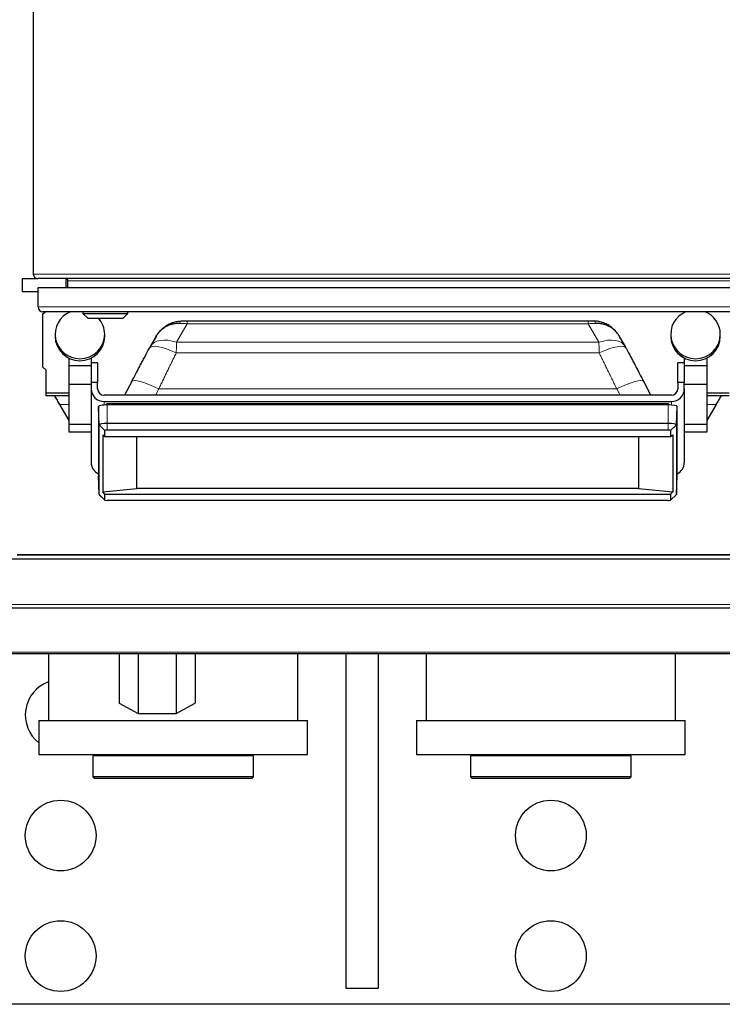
# Model space of a CAD drawing. Header units: inches. Extents: x 0 to 20790, y -12 to 14700.
# Tile 51 of 256: x 7034 to 7472, y 4106 to 4718. Entities that reach past the tile are written whole.
import ezdxf

# ---------------------------------------------------------------- set-up
doc = ezdxf.new("R2010")
doc.units = ezdxf.units.IN
doc.layers.add('1', color=7, linetype='Continuous', true_color=0xffffff)

msp = doc.modelspace()

# ---------------------------------------------------------------- linework, layer by layer
at = {"layer": '1', "color": 2, "linetype": 'Continuous', "lineweight": 25}
for p, q in [((7042.956, 4934.343), (7042.956, 4559.943)), ((7035.956, 4557.143), (7045.756, 4557.143)), ((7035.956, 4557.143), (7035.956, 4549.143)), ((7540.156, 4557.143), (7045.756, 4557.143)), ((7063.456, 4551.519), (7063.456, 4557.109)), ((7064.456, 4551.518), (7064.456, 4555.843)), ((7035.956, 4549.143), (7045.956, 4549.143)), ((7045.956, 4539.518), (7045.956, 4551.518)), ((7045.956, 4551.518), (7540.956, 4551.518)), ((7537.956, 4536.518), (7048.956, 4536.518)), ((7048.956, 4535.143), (7050.331, 4536.518)), ((7048.956, 4502.143), (7048.956, 4535.143)), ((7073.856, 4536.518), (7073.856, 4535.518)), ((7073.856, 4535.518), (7076.856, 4532.518)), ((7073.856, 4535.518), (7101.856, 4535.518)), ((7098.856, 4532.518), (7101.856, 4535.518)), ((7101.856, 4535.518), (7101.856, 4536.518)), ((7076.856, 4532.518), (7098.856, 4532.518)), ((7138.706, 4530.832), (7388.205, 4530.832)), ((7056.529, 4522.508), (7056.529, 4521.281)), ((7087.382, 4521.281), (7087.382, 4522.508)), ((7119.295, 4521.222), (7115.601, 4514.808)), ((7411.311, 4514.808), (7407.616, 4521.222)), ((7439.529, 4522.508), (7439.529, 4521.281)), ((7470.382, 4521.281), (7470.382, 4522.508)), ((7132.064, 4517.537), (7132.064, 4517.537)), ((7064.956, 4507.743), (7064.956, 4502.872)), ((7064.956, 4502.872), (7064.956, 4491.288)), ((7078.956, 4502.872), (7064.956, 4502.872)), ((7078.956, 4507.743), (7078.956, 4502.872)), ((7082.956, 4504.747), (7078.956, 4504.747)), ((7078.956, 4502.872), (7078.956, 4501.652)), ((7082.956, 4504.747), (7082.956, 4492.498)), ((7443.956, 4492.498), (7443.956, 4504.747)), ((7447.956, 4504.747), (7443.956, 4504.747)), ((7447.956, 4507.743), (7447.956, 4502.872)), ((7447.956, 4502.872), (7447.956, 4501.652)), ((7461.956, 4502.872), (7447.956, 4502.872)), ((7461.956, 4507.743), (7461.956, 4502.872)), ((7461.956, 4502.872), (7461.956, 4491.288)), ((7050.956, 4500.143), (7048.956, 4502.143)), ((7050.956, 4486.143), (7050.956, 4500.143)), ((7078.956, 4501.652), (7078.956, 4492.498)), ((7447.956, 4501.652), (7447.956, 4492.498)), ((7078.956, 4491.288), (7064.956, 4491.288)), ((7064.956, 4491.288), (7064.956, 4466.456)), ((7082.956, 4492.498), (7078.956, 4492.498)), ((7078.956, 4492.498), (7078.956, 4488.559)), ((7082.956, 4488.559), (7082.956, 4492.498)), ((7104.144, 4493.088), (7099.722, 4484.62)), ((7427.19, 4484.62), (7422.767, 4493.088)), ((7447.956, 4492.498), (7443.956, 4492.498)), ((7443.956, 4492.498), (7443.956, 4488.559)), ((7447.956, 4488.559), (7447.956, 4492.498)), ((7461.956, 4491.288), (7447.956, 4491.288)), ((7461.956, 4491.288), (7461.956, 4466.456)), ((7050.956, 4484.143), (7050.956, 4486.143)), ((7050.956, 4486.143), (7064.956, 4486.143)), ((7078.956, 4488.559), (7078.956, 4442.716)), ((7439.956, 4484.62), (7086.956, 4484.62)), ((7447.956, 4488.559), (7447.956, 4442.716)), ((7461.956, 4486.143), (7475.956, 4486.143)), ((7064.956, 4484.143), (7050.956, 4484.143)), ((7059.193, 4478.837), (7064.956, 4468.857)), ((7086.956, 4480.681), (7439.956, 4480.681)), ((7437.956, 4478.568), (7088.956, 4478.568)), ((7089.305, 4479.344), (7089.305, 4479.337)), ((7089.305, 4479.344), (7263.458, 4479.344)), ((7089.306, 4479.178), (7089.307, 4478.568)), ((7263.458, 4479.337), (7263.458, 4479.344)), ((7437.604, 4479.344), (7437.604, 4479.337)), ((7437.604, 4479.344), (7437.757, 4479.344)), ((7475.956, 4484.143), (7461.956, 4484.143)), ((7467.718, 4478.837), (7461.956, 4468.857)), ((7083.414, 4477.606), (7083.414, 4434.367)), ((7083.822, 4466.081), (7083.414, 4477.606)), ((7443.089, 4466.081), (7443.498, 4477.606)), ((7443.498, 4434.367), (7443.498, 4477.606)), ((7064.956, 4466.456), (7064.956, 4461.566)), ((7078.956, 4466.456), (7064.956, 4466.456)), ((7083.822, 4422.843), (7083.822, 4466.081)), ((7437.956, 4466.973), (7088.956, 4466.973)), ((7443.089, 4466.081), (7443.089, 4422.843)), ((7461.956, 4466.456), (7447.956, 4466.456)), ((7461.956, 4466.456), (7461.956, 4461.566)), ((7078.956, 4461.566), (7064.956, 4461.566)), ((7086.174, 4459.957), (7086.174, 4424.494)), ((7086.174, 4459.957), (7087.445, 4459.003)), ((7087.445, 4459.003), (7087.445, 4462.637)), ((7437.956, 4462.899), (7088.956, 4462.899)), ((7439.467, 4462.637), (7439.467, 4459.003)), ((7439.467, 4459.003), (7440.737, 4459.957)), ((7440.737, 4459.957), (7440.737, 4424.494)), ((7461.956, 4461.566), (7447.956, 4461.566)), ((7087.445, 4459.003), (7439.467, 4459.003)), ((7107.456, 4426.607), (7107.456, 4459.003)), ((7419.456, 4459.003), (7419.456, 4426.607)), ((7083.822, 4422.843), (7083.414, 4434.367)), ((7443.089, 4422.843), (7443.498, 4434.367)), ((7086.174, 4424.494), (7107.456, 4426.607)), ((7087.445, 4423.032), (7086.174, 4424.494)), ((7087.445, 4419.398), (7087.445, 4423.032)), ((7087.445, 4423.032), (7439.467, 4423.032)), ((7419.456, 4426.607), (7107.456, 4426.607)), ((7419.456, 4426.607), (7440.737, 4424.494)), ((7440.737, 4424.494), (7439.467, 4423.032)), ((7439.467, 4423.032), (7439.467, 4419.398)), ((7083.822, 4422.843), (7083.909, 4422.68)), ((7083.909, 4422.68), (7087.47, 4419.35)), ((7437.956, 4419.136), (7088.956, 4419.136)), ((7439.441, 4419.35), (7443.003, 4422.68)), ((7443.003, 4422.68), (7443.089, 4422.843)), ((7509.956, 4382.5), (7019.956, 4382.5)), ((7032.997, 4385.343), (7509.997, 4385.343)), ((7509.956, 4385.328), (7032.997, 4385.328)), ((7509.956, 4352.143), (7019.956, 4352.143)), ((7510.956, 4323.643), (7015.461, 4323.643)), ((7052.456, 4323.642), (7052.456, 4282.143)), ((7096.284, 4323.643), (7096.284, 4293.104)), ((7108.12, 4323.642), (7108.12, 4286.511)), ((7131.791, 4323.642), (7131.791, 4286.511)), ((7143.627, 4323.643), (7143.627, 4293.104)), ((7207.456, 4282.143), (7207.456, 4323.642)), ((7237.456, 4323.64), (7237.456, 4115.643)), ((7257.456, 4323.64), (7257.456, 4115.643)), ((7287.456, 4323.642), (7287.456, 4282.143)), ((7442.456, 4282.143), (7442.456, 4323.642)), ((7096.284, 4293.104), (7108.12, 4286.511)), ((7131.791, 4286.511), (7143.627, 4293.104)), ((7046.456, 4282.143), (7213.456, 4282.143)), ((7046.456, 4282.143), (7046.456, 4261.143)), ((7108.12, 4286.511), (7131.791, 4286.511)), ((7213.456, 4261.143), (7213.456, 4282.143)), ((7281.456, 4282.143), (7448.456, 4282.143)), ((7281.456, 4282.143), (7281.456, 4261.143)), ((7448.456, 4261.143), (7448.456, 4282.143)), ((7046.456, 4261.143), (7213.456, 4261.143)), ((7080.956, 4261.143), (7079.956, 4260.143)), ((7157.303, 4260.143), (7079.956, 4260.143)), ((7079.956, 4260.143), (7079.956, 4247.143)), ((7179.956, 4260.143), (7157.303, 4260.143)), ((7179.956, 4260.143), (7178.956, 4261.143)), ((7179.956, 4247.143), (7179.956, 4260.143)), ((7281.456, 4261.143), (7448.456, 4261.143)), ((7315.956, 4261.143), (7314.956, 4260.143)), ((7314.956, 4260.143), (7314.956, 4247.143)), ((7392.303, 4260.143), (7314.956, 4260.143)), ((7414.956, 4260.143), (7392.303, 4260.143)), ((7414.956, 4260.143), (7413.956, 4261.143)), ((7414.956, 4247.143), (7414.956, 4260.143)), ((7157.303, 4247.143), (7079.956, 4247.143)), ((7079.956, 4247.143), (7080.956, 4246.143)), ((7156.756, 4246.143), (7080.956, 4246.143)), ((7178.956, 4246.143), (7156.756, 4246.143)), ((7179.956, 4247.143), (7157.303, 4247.143)), ((7178.956, 4246.143), (7179.956, 4247.143)), ((7314.956, 4247.143), (7315.956, 4246.143)), ((7392.303, 4247.143), (7314.956, 4247.143)), ((7391.756, 4246.143), (7315.956, 4246.143)), ((7413.956, 4246.143), (7391.756, 4246.143)), ((7414.956, 4247.143), (7392.303, 4247.143)), ((7413.956, 4246.143), (7414.956, 4247.143)), ((7237.456, 4115.643), (7257.456, 4115.643)), ((7732.456, 4105.643), (6997.456, 4105.643))]:
    msp.add_line(p, q, dxfattribs=at)
at = {"layer": '1', "color": 110, "linetype": 'Continuous', "lineweight": 13}
for p, q in [((7042.956, 4559.943), (7542.956, 4559.943)), ((7521.456, 4555.843), (7064.456, 4555.843)), ((7045.956, 4539.518), (7540.956, 4539.518)), ((7138.706, 4529.067), (7132.064, 4517.537)), ((7138.706, 4529.067), (7388.205, 4529.067)), ((7394.847, 4517.537), (7388.205, 4529.067)), ((7132.064, 4517.537), (7394.847, 4517.537)), ((7131.881, 4510.886), (7395.03, 4510.886)), ((7120.986, 4488.567), (7118.925, 4484.62)), ((7120.986, 4488.567), (7405.926, 4488.567)), ((7407.987, 4484.62), (7405.926, 4488.567)), ((7059.193, 4478.837), (7064.956, 4478.837)), ((7086.956, 4480.681), (7086.956, 4478.503)), ((7088.956, 4466.973), (7088.956, 4478.568)), ((7089.306, 4479.178), (7263.458, 4479.178)), ((7263.458, 4479.178), (7263.458, 4479.33)), ((7263.458, 4478.568), (7263.458, 4479.178)), ((7437.603, 4479.179), (7437.602, 4478.568)), ((7437.956, 4466.973), (7437.956, 4478.568)), ((7439.956, 4480.681), (7439.956, 4478.503)), ((7467.718, 4478.837), (7461.956, 4478.837)), ((7087.445, 4462.637), (7083.822, 4466.081)), ((7088.956, 4462.899), (7088.956, 4466.973)), ((7437.956, 4462.899), (7437.956, 4466.973)), ((7439.467, 4462.637), (7443.089, 4466.081)), ((7087.445, 4419.398), (7083.822, 4422.843)), ((7439.467, 4419.398), (7443.089, 4422.843)), ((7509.956, 4354.486), (7019.956, 4354.486)), ((7510.956, 4324.728), (7015.461, 4324.728))]:
    msp.add_line(p, q, dxfattribs=at)
at = {"layer": '1', "color": 2, "linetype": 'Continuous', "lineweight": 25}
for centre in [(7059.956, 4210.643), (7364.956, 4210.643), (7059.956, 4135.643), (7364.956, 4135.643)]:
    msp.add_circle(centre, 22, dxfattribs=at)
for centre, radius, start, end in [((7045.756, 4559.943), 2.8, 180, 270), ((7063.156, 4555.843), 1.3, 0, 90), ((7048.956, 4539.518), 3, 180, 270), ((7059.956, 4285.643), 22, 109.935, 232.14375)]:
    msp.add_arc(centre, radius, start, end, dxfattribs=at)
for centre, major_axis, ratio, start_param, end_param in [((7071.956, 4522.508), (15.427, 0), 0.9848078, 1.9678151, 4.712389), ((7454.956, 4522.508), (15.427, 0), 0.9848078, 1.9678151, 4.712389), ((7454.956, 4522.508), (15.427, 0), 0.9848078, 0, 1.1737776), ((7071.956, 4522.508), (15.427, 0), 0.9848078, 0, 0.7194247), ((7071.956, 4521.281), (15.427, 0), 0.9848078, 3.1415927, 4.712389), ((7071.956, 4522.508), (15.427, 0), 0.9848078, 4.712389, 6.2831853), ((7071.956, 4521.281), (15.427, 0), 0.9848078, 4.712389, 6.2831853), ((7454.956, 4521.281), (15.427, 0), 0.9848078, 3.1415927, 4.712389), ((7454.956, 4522.508), (15.427, 0), 0.9848078, 4.712389, 6.2831853), ((7454.956, 4521.281), (15.427, 0), 0.9848078, 4.712389, 6.2831853), ((7131.881, 4504.992), (-16.783, 8.906), 0.2769868, 6.2831677, 6.3653224), ((7395.03, 4504.992), (16.783, 8.906), 0.2769857, 6.2010483, 6.2833442), ((7086.956, 4488.559), (-8, 0), 0.9848078, 0, 1.5707963), ((7086.956, 4488.559), (4, 0), 0.9848078, 3.1415927, 4.712389), ((7439.956, 4488.559), (4, 0), 0.9848078, 4.712389, 6.2831853), ((7439.956, 4488.559), (-8, 0), 0.9848078, 1.5707963, 3.1415927), ((7088.956, 4477.606), (5.542, 0), 0.1736482, 1.5707963, 3.1415927), ((7089.305, 4478.389), (0, 0.95), 0.0015867, 5.6941774, 6.3371701), ((7437.604, 4478.389), (0, 0.95), 0.0014385, 6.2292006, 6.8721934), ((7437.956, 4477.606), (5.542, 0), 0.1736482, 0, 1.5707963), ((7088.956, 4466.081), (-5.133, 0), 0.1736482, 4.712389, 6.2831853), ((7437.956, 4466.081), (-5.133, 0), 0.1736482, 3.1415927, 4.712389), ((7088.956, 4462.637), (-1.511, 0), 0.1736482, 4.712389, 6.2831853), ((7437.956, 4462.637), (-1.511, 0), 0.1736482, 3.1415927, 4.712389), ((7086.956, 4442.716), (-8, 0), 0.9848078, 0, 1.1121238), ((7439.956, 4442.716), (-8, 0), 0.9848078, 2.0294689, 3.1415927), ((7088.956, 4419.398), (-1.511, 0), 0.1736482, 0, 1.5707963), ((7437.956, 4419.398), (-1.511, 0), 0.1736482, 1.5707963, 3.1415927)]:
    msp.add_ellipse(centre, major_axis=major_axis, ratio=ratio, start_param=start_param, end_param=end_param, dxfattribs=at)
at = {"layer": '1', "color": 110, "linetype": 'Continuous', "lineweight": 13}
for centre, major_axis, ratio, start_param, end_param in [((7135.183, 4525.808), (0.137, -4.998), 0.2797608, 3.0438576, 3.9318297), ((7391.729, 4525.808), (0.137, 4.998), 0.2797608, 5.4929483, 6.3809204), ((7131.881, 4504.992), (-16.783, 8.906), 0.2769868, 4.858329, 6.2831677), ((7132.064, 4505.324), (-16.464, 9.484), 0.5880793, 5.039006, 6.2865492), ((7394.847, 4505.324), (16.464, 9.484), 0.5880768, 6.2807232, 7.5273654), ((7395.03, 4504.992), (16.783, 8.906), 0.2769857, 0.0001589, 1.424856), ((7120.986, 4484.293), (-16.842, 8.795), 0.2004895, 4.8167068, 6.2831742), ((7405.926, 4484.293), (16.842, 8.795), 0.2004895, 0.0000111, 1.4664785)]:
    msp.add_ellipse(centre, major_axis=major_axis, ratio=ratio, start_param=start_param, end_param=end_param, dxfattribs=at)
at = {"layer": '1', "color": 2, "linetype": 'Continuous', "lineweight": 25}
for points, knots in [([(7118.525, 4519.703), (7118.528, 4519.709), (7118.531, 4519.716), (7118.535, 4519.725), (7118.536, 4519.728), (7118.539, 4519.734), (7118.547, 4519.75), (7118.566, 4519.79), (7118.607, 4519.877), (7118.643, 4519.951), (7118.716, 4520.099), (7118.765, 4520.197), (7118.915, 4520.491), (7119.018, 4520.685), (7119.231, 4521.07), (7119.34, 4521.26), (7119.565, 4521.637), (7119.68, 4521.823), (7119.918, 4522.192), (7120.039, 4522.375), (7120.288, 4522.736), (7120.416, 4522.914), (7120.806, 4523.44), (7121.347, 4524.123), (7122.224, 4525.088), (7122.852, 4525.693), (7123.34, 4526.131), (7123.505, 4526.275), (7123.757, 4526.486), (7123.842, 4526.556), (7124.012, 4526.694), (7124.098, 4526.762), (7124.528, 4527.099), (7125.233, 4527.612), (7125.971, 4528.075), (7126.724, 4528.512), (7127.109, 4528.718), (7127.895, 4529.103), (7128.347, 4529.305), (7128.809, 4529.49), (7128.913, 4529.531), (7128.964, 4529.551), (7129.119, 4529.61), (7129.223, 4529.649), (7129.535, 4529.763), (7129.744, 4529.834), (7130.374, 4530.038), (7131.222, 4530.279), (7132.085, 4530.458), (7132.956, 4530.606), (7133.396, 4530.665), (7134.283, 4530.75), (7134.731, 4530.776), (7135.183, 4530.786)], [0, 0, 0, 0, 0.0009766, 0.0009766, 0.0014648, 0.0014648, 0.0019531, 0.0039062, 0.0078125, 0.015625, 0.015625, 0.03125, 0.03125, 0.0625, 0.0625, 0.09375, 0.09375, 0.125, 0.125, 0.15625, 0.15625, 0.1875, 0.1875, 0.25, 0.3125, 0.375, 0.375, 0.40625, 0.40625, 0.421875, 0.421875, 0.4375, 0.4375, 0.5, 0.5625, 0.5625, 0.625, 0.625, 0.6875, 0.6953125, 0.6953125, 0.703125, 0.703125, 0.71875, 0.71875, 0.75, 0.75, 0.8125, 0.875, 0.875, 0.9375, 0.9375, 1, 1, 1, 1]), ([(7134.093, 4529.298), (7133.654, 4529.306), (7133.221, 4529.299), (7132.363, 4529.255), (7131.939, 4529.218), (7131.101, 4529.115), (7130.272, 4528.982), (7129.461, 4528.792), (7128.86, 4528.629), (7128.661, 4528.57), (7128.365, 4528.478), (7128.266, 4528.446), (7128.118, 4528.397), (7128.069, 4528.38), (7127.971, 4528.346), (7127.532, 4528.194), (7127.104, 4528.024), (7126.362, 4527.699), (7125.999, 4527.523), (7125.291, 4527.149), (7124.601, 4526.75), (7123.944, 4526.303), (7123.545, 4526.008), (7123.465, 4525.949), (7123.307, 4525.828), (7123.229, 4525.767), (7122.996, 4525.581), (7122.843, 4525.455), (7122.394, 4525.069), (7121.818, 4524.535), (7121.02, 4523.677), (7120.532, 4523.067), (7120.182, 4522.596), (7120.068, 4522.436), (7119.847, 4522.113), (7119.739, 4521.949), (7119.529, 4521.617), (7119.427, 4521.449), (7119.317, 4521.26), (7119.306, 4521.241), (7119.295, 4521.222)], [0, 0, 0, 0, 0.0686978, 0.0686978, 0.1373957, 0.1373957, 0.2060935, 0.2747913, 0.2747913, 0.3091402, 0.3091402, 0.3263147, 0.3263147, 0.3349019, 0.3349019, 0.3434892, 0.412187, 0.412187, 0.4808848, 0.4808848, 0.5495827, 0.6182805, 0.6182805, 0.635455, 0.635455, 0.6526294, 0.6526294, 0.6869783, 0.6869783, 0.7556762, 0.824374, 0.8930718, 0.8930718, 0.9274207, 0.9274207, 0.9617697, 0.9617697, 0.9961186, 0.9961186, 1, 1, 1, 1]), ([(7135.183, 4530.786), (7135.47, 4530.794), (7135.76, 4530.8), (7136.341, 4530.812), (7136.633, 4530.817), (7137.221, 4530.824), (7137.516, 4530.827), (7137.961, 4530.83), (7138.184, 4530.831), (7138.445, 4530.832), (7138.575, 4530.832), (7138.641, 4530.832), (7138.673, 4530.832), (7138.69, 4530.832), (7138.698, 4530.832), (7138.701, 4530.832), (7138.704, 4530.832), (7138.705, 4530.832), (7138.706, 4530.832)], [0, 0, 0, 0, 0.25, 0.25, 0.5, 0.5, 0.75, 0.75, 0.875, 0.9375, 0.96875, 0.984375, 0.9921875, 0.9960938, 0.9980469, 0.9990234, 0.9990234, 1, 1, 1, 1]), ([(7388.205, 4530.832), (7388.206, 4530.832), (7388.208, 4530.832), (7388.21, 4530.832), (7388.214, 4530.832), (7388.222, 4530.832), (7388.238, 4530.832), (7388.271, 4530.832), (7388.336, 4530.832), (7388.467, 4530.832), (7388.728, 4530.831), (7388.951, 4530.83), (7389.396, 4530.827), (7389.691, 4530.824), (7390.278, 4530.817), (7390.571, 4530.812), (7391.152, 4530.8), (7391.441, 4530.794), (7391.729, 4530.786)], [0, 0, 0, 0, 0.0009766, 0.0009766, 0.0019531, 0.0039062, 0.0078125, 0.015625, 0.03125, 0.0625, 0.125, 0.25, 0.25, 0.5, 0.5, 0.75, 0.75, 1, 1, 1, 1]), ([(7408.387, 4519.703), (7408.384, 4519.709), (7408.381, 4519.716), (7408.377, 4519.725), (7408.375, 4519.728), (7408.372, 4519.734), (7408.365, 4519.75), (7408.346, 4519.79), (7408.304, 4519.877), (7408.268, 4519.951), (7408.196, 4520.099), (7408.146, 4520.197), (7407.997, 4520.491), (7407.893, 4520.685), (7407.681, 4521.07), (7407.571, 4521.26), (7407.347, 4521.637), (7407.231, 4521.823), (7406.994, 4522.192), (7406.872, 4522.375), (7406.623, 4522.736), (7406.496, 4522.914), (7406.106, 4523.44), (7405.564, 4524.123), (7404.687, 4525.088), (7404.059, 4525.693), (7403.572, 4526.131), (7403.407, 4526.275), (7403.154, 4526.486), (7403.07, 4526.556), (7402.9, 4526.694), (7402.814, 4526.762), (7402.383, 4527.099), (7401.678, 4527.612), (7400.941, 4528.075), (7400.187, 4528.512), (7399.803, 4528.718), (7399.016, 4529.103), (7398.565, 4529.305), (7398.102, 4529.49), (7397.999, 4529.531), (7397.947, 4529.551), (7397.792, 4529.61), (7397.688, 4529.649), (7397.376, 4529.763), (7397.167, 4529.834), (7396.537, 4530.038), (7395.69, 4530.279), (7394.826, 4530.458), (7393.955, 4530.606), (7393.516, 4530.665), (7392.628, 4530.75), (7392.181, 4530.776), (7391.729, 4530.786)], [0, 0, 0, 0, 0.0009766, 0.0009766, 0.0014648, 0.0014648, 0.0019531, 0.0039063, 0.0078125, 0.015625, 0.015625, 0.03125, 0.03125, 0.0625, 0.0625, 0.09375, 0.09375, 0.125, 0.125, 0.15625, 0.15625, 0.1875, 0.1875, 0.25, 0.3125, 0.375, 0.375, 0.40625, 0.40625, 0.421875, 0.421875, 0.4375, 0.4375, 0.5, 0.5625, 0.5625, 0.625, 0.625, 0.6875, 0.6953125, 0.6953125, 0.703125, 0.703125, 0.71875, 0.71875, 0.75, 0.75, 0.8125, 0.875, 0.875, 0.9375, 0.9375, 1, 1, 1, 1]), ([(7407.616, 4521.222), (7407.605, 4521.241), (7407.594, 4521.26), (7407.484, 4521.449), (7407.383, 4521.617), (7407.173, 4521.949), (7407.065, 4522.113), (7406.843, 4522.436), (7406.729, 4522.596), (7406.38, 4523.067), (7405.892, 4523.677), (7405.094, 4524.535), (7404.517, 4525.069), (7404.068, 4525.455), (7403.916, 4525.581), (7403.682, 4525.767), (7403.604, 4525.828), (7403.446, 4525.949), (7403.367, 4526.008), (7402.967, 4526.303), (7402.311, 4526.75), (7401.62, 4527.149), (7400.912, 4527.523), (7400.55, 4527.699), (7399.807, 4528.024), (7399.379, 4528.194), (7398.94, 4528.346), (7398.842, 4528.38), (7398.793, 4528.397), (7398.646, 4528.446), (7398.547, 4528.478), (7398.25, 4528.57), (7398.051, 4528.629), (7397.45, 4528.792), (7396.64, 4528.982), (7395.811, 4529.115), (7394.972, 4529.218), (7394.548, 4529.255), (7393.691, 4529.299), (7393.257, 4529.306), (7392.819, 4529.298)], [0, 0, 0, 0, 0.0038814, 0.0038814, 0.0382303, 0.0382303, 0.0725793, 0.0725793, 0.1069282, 0.1069282, 0.175626, 0.2443238, 0.3130217, 0.3130217, 0.3473706, 0.3473706, 0.364545, 0.364545, 0.3817195, 0.3817195, 0.4504173, 0.5191152, 0.5191152, 0.587813, 0.587813, 0.6565108, 0.6650981, 0.6650981, 0.6736853, 0.6736853, 0.6908598, 0.6908598, 0.7252087, 0.7252087, 0.7939065, 0.8626043, 0.8626043, 0.9313022, 0.9313022, 1, 1, 1, 1]), ([(7104.057, 4492.788), (7104.967, 4494.532), (7105.877, 4496.271), (7107.242, 4498.873), (7107.696, 4499.74), (7108.605, 4501.47), (7109.514, 4503.198), (7110.422, 4504.92), (7111.329, 4506.641), (7111.783, 4507.5), (7113.142, 4510.072), (7114.048, 4511.782), (7114.952, 4513.487)], [0, 0, 0, 0, 0.25, 0.25, 0.375, 0.375, 0.5, 0.625, 0.625, 0.75, 0.75, 1, 1, 1, 1]), ([(7411.959, 4513.487), (7412.864, 4511.782), (7413.769, 4510.072), (7415.129, 4507.5), (7415.582, 4506.641), (7416.49, 4504.921), (7417.398, 4503.198), (7418.306, 4501.47), (7419.215, 4499.74), (7419.67, 4498.873), (7421.034, 4496.271), (7421.944, 4494.532), (7422.855, 4492.788)], [0, 0, 0, 0, 0.25, 0.25, 0.375, 0.375, 0.5, 0.625, 0.625, 0.75, 0.75, 1, 1, 1, 1]), ([(7056.139, 4484.129), (7056.151, 4484.106), (7056.164, 4484.084), (7056.681, 4483.189), (7057.185, 4482.317), (7058.19, 4480.575), (7058.692, 4479.706), (7059.193, 4478.837)], [0, 0, 0, 0, 0.01262, 0.01262, 0.50631, 0.50631, 1, 1, 1, 1]), ([(7089.306, 4479.33), (7089.258, 4479.331), (7089.187, 4479.33), (7089.104, 4479.328), (7089.057, 4479.323), (7088.985, 4479.307), (7088.889, 4479.27), (7088.747, 4479.194), (7088.668, 4479.133), (7088.627, 4479.093)], [0, 0, 0, 0, 0.1872585, 0.2796705, 0.3314961, 0.3727472, 0.5700736, 0.7487182, 1, 1, 1, 1]), ([(7088.633, 4479.099), (7088.661, 4479.121), (7088.792, 4479.16), (7089.045, 4479.179), (7089.306, 4479.178)], [0, 0, 0, 0, 0.3943753, 1, 1, 1, 1]), ([(7263.458, 4479.33), (7258.863, 4479.33), (7250.813, 4479.33), (7239.305, 4479.33), (7228.933, 4479.33), (7218.559, 4479.33), (7208.185, 4479.33), (7197.811, 4479.33), (7187.436, 4479.33), (7165.028, 4479.33), (7144.049, 4479.33), (7124.499, 4479.33), (7118.413, 4479.33), (7112.329, 4479.33), (7106.386, 4479.33), (7098.712, 4479.33), (7093.064, 4479.33), (7089.306, 4479.33)], [0, 0, 0, 0, 0.0791451, 0.1386714, 0.1982416, 0.2578118, 0.3173821, 0.3769523, 0.4365226, 0.4960928, 0.7629677, 0.7979157, 0.8328636, 0.8678116, 0.9027123, 0.9352491, 1, 1, 1, 1]), ([(7437.604, 4479.33), (7433.009, 4479.33), (7424.96, 4479.33), (7413.452, 4479.33), (7403.08, 4479.33), (7392.706, 4479.33), (7382.333, 4479.33), (7371.959, 4479.33), (7361.585, 4479.33), (7339.177, 4479.33), (7318.199, 4479.33), (7298.65, 4479.33), (7292.564, 4479.33), (7286.48, 4479.33), (7280.537, 4479.33), (7272.864, 4479.33), (7267.216, 4479.33), (7263.458, 4479.33)], [0, 0, 0, 0, 0.0791462, 0.1386726, 0.198243, 0.2578133, 0.3173836, 0.376954, 0.4365243, 0.4960946, 0.7629694, 0.7979172, 0.8328651, 0.867813, 0.9027137, 0.9352503, 1, 1, 1, 1]), ([(7437.603, 4479.179), (7437.865, 4479.179), (7438.115, 4479.16), (7438.247, 4479.122), (7438.275, 4479.101)], [0, 0, 0, 0, 0.6115391, 1, 1, 1, 1]), ([(7438.284, 4479.093), (7438.246, 4479.129), (7438.174, 4479.187), (7438.051, 4479.259), (7437.944, 4479.304), (7437.848, 4479.325), (7437.74, 4479.33), (7437.66, 4479.332), (7437.604, 4479.33)], [0, 0, 0, 0, 0.2176736, 0.3812505, 0.5658644, 0.6776692, 0.7781885, 1, 1, 1, 1]), ([(7470.773, 4484.129), (7470.76, 4484.106), (7470.747, 4484.084), (7470.23, 4483.189), (7469.727, 4482.317), (7468.721, 4480.575), (7468.219, 4479.706), (7467.718, 4478.837)], [0, 0, 0, 0, 0.01262, 0.01262, 0.50631, 0.50631, 1, 1, 1, 1])]:
    msp.add_open_spline(points, degree=3, knots=knots, dxfattribs=at)
at = {"layer": '1', "color": 110, "linetype": 'Continuous', "lineweight": 13}
for points, knots in [([(7138.706, 4529.067), (7138.312, 4529.098), (7137.53, 4529.154), (7136.756, 4529.198), (7135.987, 4529.237), (7135.605, 4529.253), (7134.845, 4529.28), (7134.468, 4529.29), (7134.093, 4529.298)], [0, 0, 0, 0, 0.25, 0.5, 0.5, 0.75, 0.75, 1, 1, 1, 1]), ([(7392.819, 4529.298), (7392.444, 4529.29), (7392.066, 4529.28), (7391.307, 4529.253), (7390.925, 4529.237), (7390.156, 4529.198), (7389.382, 4529.154), (7388.599, 4529.098), (7388.205, 4529.067)], [0, 0, 0, 0, 0.25, 0.25, 0.5, 0.5, 0.75, 1, 1, 1, 1]), ([(7132.064, 4517.537), (7132.064, 4517.507), (7132.063, 4517.476), (7132.062, 4517.415), (7132.06, 4517.322), (7132.054, 4517.105), (7132.047, 4516.79), (7132.04, 4516.534), (7132.033, 4516.275), (7132.029, 4516.144), (7132.01, 4515.487), (7131.993, 4514.945), (7131.972, 4514.248), (7131.967, 4514.108), (7131.959, 4513.825), (7131.954, 4513.683), (7131.941, 4513.254), (7131.924, 4512.676), (7131.908, 4512.086), (7131.897, 4511.64), (7131.892, 4511.415), (7131.886, 4511.151), (7131.884, 4511.038), (7131.883, 4510.962), (7131.882, 4510.924), (7131.881, 4510.886)], [0, 0, 0, 0, 0.015625, 0.015625, 0.03125, 0.0625, 0.125, 0.1875, 0.1875, 0.25, 0.25, 0.5, 0.5, 0.5625, 0.5625, 0.625, 0.625, 0.75, 0.875, 0.875, 0.9375, 0.96875, 0.984375, 0.984375, 1, 1, 1, 1]), ([(7395.03, 4510.886), (7395.03, 4510.896), (7395.03, 4510.905), (7395.03, 4510.924), (7395.029, 4510.953), (7395.028, 4511.019), (7395.025, 4511.151), (7395.02, 4511.415), (7395.014, 4511.64), (7395.003, 4512.086), (7394.988, 4512.676), (7394.97, 4513.254), (7394.957, 4513.683), (7394.953, 4513.825), (7394.944, 4514.108), (7394.94, 4514.248), (7394.918, 4514.945), (7394.901, 4515.487), (7394.882, 4516.144), (7394.879, 4516.275), (7394.872, 4516.534), (7394.865, 4516.79), (7394.857, 4517.105), (7394.852, 4517.322), (7394.849, 4517.43), (7394.848, 4517.484), (7394.848, 4517.507), (7394.847, 4517.522), (7394.847, 4517.53), (7394.847, 4517.537)], [0, 0, 0, 0, 0.0039062, 0.0039062, 0.0078125, 0.015625, 0.03125, 0.0625, 0.125, 0.125, 0.25, 0.375, 0.375, 0.4375, 0.4375, 0.5, 0.5, 0.75, 0.75, 0.8125, 0.8125, 0.875, 0.9375, 0.96875, 0.984375, 0.9921875, 0.9960937, 0.9960937, 1, 1, 1, 1]), ([(7131.881, 4510.886), (7131.655, 4510.427), (7131.429, 4509.967), (7130.977, 4509.047), (7130.75, 4508.586), (7130.071, 4507.204), (7129.618, 4506.281), (7128.712, 4504.431), (7128.258, 4503.505), (7127.578, 4502.114), (7127.351, 4501.65), (7126.897, 4500.721), (7126.443, 4499.791), (7125.989, 4498.861), (7125.535, 4497.929), (7125.307, 4497.463), (7124.626, 4496.064), (7124.171, 4495.129), (7123.262, 4493.259), (7122.807, 4492.322), (7122.124, 4490.915), (7121.896, 4490.446), (7121.441, 4489.507), (7121.214, 4489.037), (7120.986, 4488.567)], [0, 0, 0, 0, 0.0625, 0.0625, 0.125, 0.125, 0.25, 0.25, 0.375, 0.375, 0.4375, 0.4375, 0.5, 0.5625, 0.5625, 0.625, 0.625, 0.75, 0.75, 0.875, 0.875, 0.9375, 0.9375, 1, 1, 1, 1]), ([(7405.926, 4488.567), (7405.698, 4489.037), (7405.47, 4489.507), (7405.015, 4490.446), (7404.788, 4490.915), (7404.105, 4492.322), (7403.65, 4493.259), (7402.74, 4495.129), (7402.286, 4496.064), (7401.604, 4497.463), (7401.377, 4497.929), (7400.922, 4498.861), (7400.468, 4499.791), (7400.014, 4500.721), (7399.56, 4501.65), (7399.333, 4502.114), (7398.653, 4503.505), (7398.2, 4504.431), (7397.293, 4506.281), (7396.84, 4507.204), (7396.161, 4508.586), (7395.935, 4509.047), (7395.482, 4509.967), (7395.256, 4510.427), (7395.03, 4510.886)], [0, 0, 0, 0, 0.0625, 0.0625, 0.125, 0.125, 0.25, 0.25, 0.375, 0.375, 0.4375, 0.4375, 0.5, 0.5625, 0.5625, 0.625, 0.625, 0.75, 0.75, 0.875, 0.875, 0.9375, 0.9375, 1, 1, 1, 1])]:
    msp.add_open_spline(points, degree=3, knots=knots, dxfattribs=at)
for points in [[(7138.706, 4530.832), (7138.706, 4530.875), (7138.706, 4530.829), (7138.706, 4530.441), (7138.706, 4529.827), (7138.706, 4529.326), (7138.706, 4529.067)], [(7388.205, 4529.067), (7388.205, 4529.326), (7388.205, 4529.827), (7388.205, 4530.441), (7388.205, 4530.829), (7388.205, 4530.875), (7388.205, 4530.832)], [(7263.458, 4479.178), (7321.506, 4479.178), (7379.553, 4479.178), (7437.603, 4479.179)]]:
    msp.add_open_spline(points, degree=3, dxfattribs=at)
at = {"layer": '1', "color": 2, "linetype": 'Continuous', "lineweight": 25}
for points, degree in [([(7115.579, 4514.769), (7115.309, 4514.3), (7115.051, 4513.81)], 2), ([(7411.809, 4513.901), (7411.553, 4514.388), (7411.324, 4514.786)], 2), ([(7088.637, 4479.101), (7088.036, 4478.536)], 1), ([(7089.154, 4479.344), (7089.154, 4479.344), (7089.162, 4479.344), (7089.305, 4479.344)], 3), ([(7263.458, 4479.344), (7321.506, 4479.344), (7379.553, 4479.344), (7437.604, 4479.344)], 3), ([(7437.757, 4479.344), (7437.758, 4479.344), (7437.757, 4479.343), (7437.757, 4479.318)], 3), ([(7438.873, 4478.538), (7438.274, 4479.102)], 1)]:
    msp.add_open_spline(points, degree=degree, dxfattribs=at)

doc.saveas('drawing.dxf')
